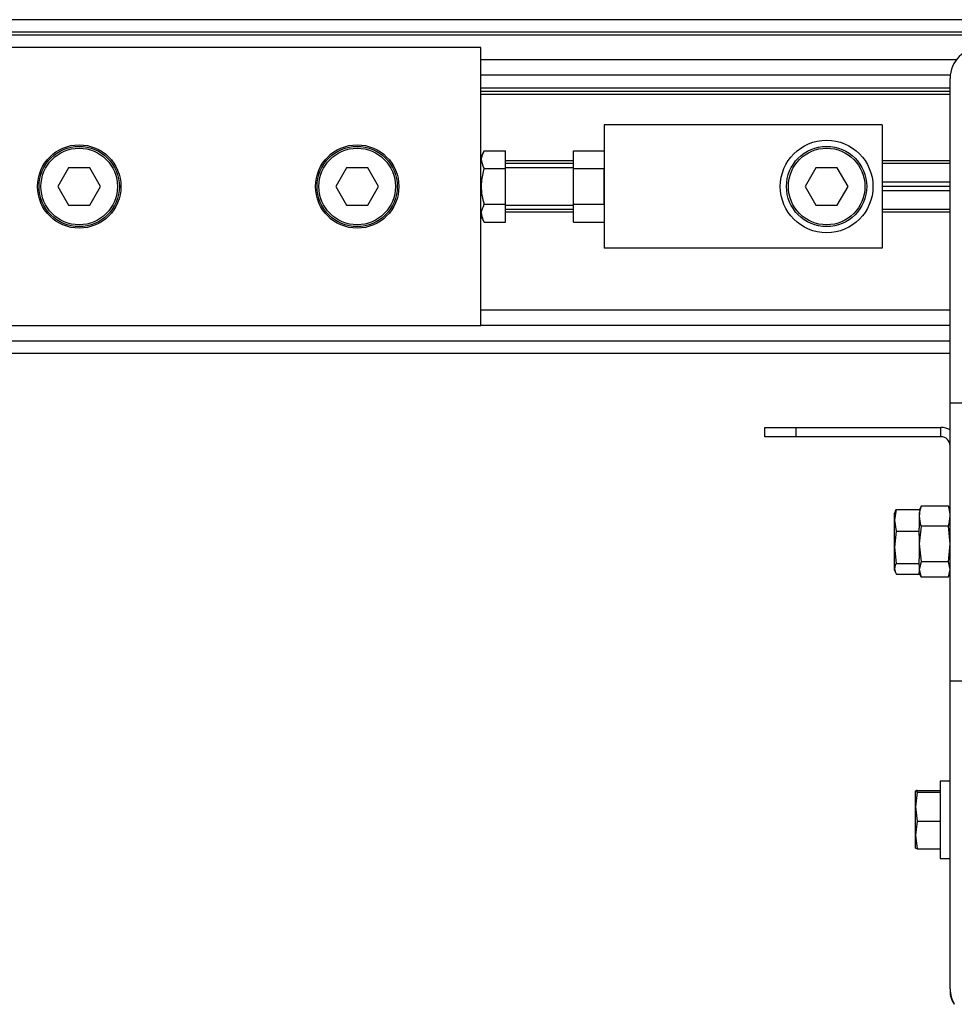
# Model space of a CAD drawing. Header units: millimetres. Extents: x 0 to 420, y 0 to 297.
# Tile 11 of 27: x 87 to 120, y 219 to 254. Entities that reach past the tile are written whole.
import ezdxf

# ---------------------------------------------------------------- set-up
doc = ezdxf.new("R2010")
doc.units = ezdxf.units.MM

msp = doc.modelspace()

# ---------------------------------------------------------------- linework, layer by layer
at = {"color": 7, "linetype": 'Continuous', "lineweight": 25}
for p, q in [((217.7473, 253.9935), (62.2527, 253.9935)), ((211.6386, 253.5492), (68.3614, 253.5492)), ((208.8619, 253.4382), (71.1381, 253.4382)), ((103.3477, 252.9939), (69.061, 252.9939)), ((103.3477, 248.7151), (103.3477, 252.9939)), ((120.4521, 252.5496), (103.3477, 252.5496)), ((120.2355, 251.9943), (103.3477, 251.9943)), ((120.23, 240.2211), (120.23, 251.8832)), ((120.23, 251.5278), (103.3477, 251.5278)), ((120.23, 251.4167), (103.3477, 251.4167)), ((120.23, 251.3057), (103.3477, 251.3057)), ((117.7865, 250.2172), (107.7904, 250.2172)), ((107.7904, 250.2172), (107.7904, 245.7745)), ((117.7865, 250.2172), (117.7865, 245.7745)), ((103.4766, 249.2784), (103.3477, 249.055)), ((103.4766, 249.2784), (104.2362, 249.2784)), ((104.2362, 248.6371), (104.2362, 249.2784)), ((106.6797, 249.2784), (107.7904, 249.2784)), ((106.6797, 248.6371), (106.6797, 249.2784)), ((106.6797, 248.9177), (104.2362, 248.9177)), ((120.23, 248.9177), (117.7865, 248.9177)), ((88.5241, 248.6623), (88.1394, 247.9959)), ((89.2936, 248.6623), (88.5241, 248.6623)), ((89.6784, 247.9959), (89.2936, 248.6623)), ((98.5202, 248.6623), (98.1355, 247.9959)), ((99.2897, 248.6623), (98.5202, 248.6623)), ((99.6745, 247.9959), (99.2897, 248.6623)), ((103.3477, 247.9959), (103.3477, 248.7151)), ((103.4766, 248.6371), (104.2362, 248.6371)), ((106.6797, 248.8178), (104.2362, 248.8178)), ((106.6797, 248.6623), (104.2362, 248.6623)), ((104.2362, 247.3546), (104.2362, 248.6371)), ((106.6797, 248.6371), (107.7904, 248.6371)), ((106.6797, 247.3546), (106.6797, 248.6371)), ((107.7904, 247.3546), (107.7904, 248.6371)), ((115.4025, 248.6623), (115.0178, 247.9959)), ((116.172, 248.6623), (115.4025, 248.6623)), ((116.5568, 247.9959), (116.172, 248.6623)), ((120.23, 248.8178), (117.7865, 248.8178)), ((88.1394, 247.9959), (88.5241, 247.3294)), ((89.2936, 247.3294), (89.6784, 247.9959)), ((98.1355, 247.9959), (98.5202, 247.3294)), ((99.2897, 247.3294), (99.6745, 247.9959)), ((103.3477, 247.2766), (103.3477, 247.9959)), ((115.0178, 247.9959), (115.4025, 247.3294)), ((116.172, 247.3294), (116.5568, 247.9959)), ((120.23, 248.1513), (117.7865, 248.1513)), ((120.23, 247.9959), (117.7865, 247.9959)), ((120.23, 247.8404), (117.7865, 247.8404)), ((88.5241, 247.3294), (89.2936, 247.3294)), ((98.5202, 247.3294), (99.2897, 247.3294)), ((103.3477, 242.9978), (103.3477, 247.2766)), ((103.4766, 247.3546), (104.2362, 247.3546)), ((104.2362, 246.7134), (104.2362, 247.3546)), ((104.2362, 247.3294), (106.6797, 247.3294)), ((106.6797, 247.174), (104.2362, 247.174)), ((106.6797, 246.7134), (106.6797, 247.3546)), ((106.6797, 247.3546), (107.7904, 247.3546)), ((115.4025, 247.3294), (116.172, 247.3294)), ((120.23, 247.174), (117.7865, 247.174)), ((103.3477, 246.9367), (103.4766, 246.7134)), ((106.6797, 247.074), (104.2362, 247.074)), ((120.23, 247.074), (117.7865, 247.074)), ((103.4766, 246.7134), (104.2362, 246.7134)), ((106.6797, 246.7134), (107.7904, 246.7134)), ((117.7865, 245.7745), (107.7904, 245.7745)), ((120.23, 243.5531), (103.3477, 243.5531)), ((69.061, 242.9978), (103.3477, 242.9978)), ((120.23, 242.9978), (103.3477, 242.9978)), ((68.3614, 242.4425), (120.23, 242.4425)), ((62.2527, 241.9982), (120.23, 241.9982)), ((120.23, 230.225), (120.23, 240.2211)), ((120.23, 240.2211), (123.562, 240.2211)), ((113.5659, 238.9994), (113.5659, 239.3326)), ((113.5659, 239.3326), (114.6766, 239.3326)), ((114.6766, 239.3326), (114.6766, 238.9994)), ((114.6766, 239.3326), (119.8968, 239.3326)), ((119.8968, 238.9994), (119.8968, 239.3326)), ((114.6766, 238.9994), (113.5659, 238.9994)), ((119.8968, 238.9994), (114.6766, 238.9994)), ((119.1716, 236.4567), (119.1818, 236.5021)), ((120.1674, 236.5021), (119.1818, 236.5021)), ((120.1674, 236.5021), (120.1776, 236.4567)), ((118.2885, 236.3845), (118.2307, 235.9948)), ((118.2518, 236.3063), (118.2307, 236.2483)), ((118.2307, 235.9948), (118.2307, 236.2483)), ((118.2885, 236.3845), (119.1193, 236.3845)), ((119.1649, 236.4591), (119.1193, 236.3338)), ((119.1193, 236.2761), (119.1193, 236.1414)), ((120.23, 236.3338), (120.1843, 236.4591)), ((118.2307, 235.9948), (118.2885, 235.6052)), ((118.2307, 235.0245), (118.2307, 235.9948)), ((119.1193, 236.1414), (119.1193, 235.7136)), ((118.2885, 235.6052), (118.2307, 235.0245)), ((118.2885, 235.6052), (119.1193, 235.6052)), ((119.1818, 235.7808), (119.1193, 235.1413)), ((119.1193, 235.6052), (119.1193, 235.7136)), ((119.1193, 235.4436), (119.1193, 235.6052)), ((119.1193, 235.4436), (119.1193, 235.1413)), ((120.1674, 235.7808), (119.1818, 235.7808)), ((120.23, 235.1413), (120.1674, 235.7808)), ((119.1193, 235.1413), (119.1818, 234.5018)), ((119.1193, 235.1413), (119.1193, 234.6054)), ((120.1674, 234.5018), (120.23, 235.1413)), ((118.2307, 235.0245), (118.2885, 234.4438)), ((118.2307, 234.2527), (118.2307, 235.0245)), ((118.2885, 234.4438), (119.1193, 234.4438)), ((119.1193, 234.4438), (119.1193, 234.6054)), ((119.1818, 234.5018), (119.1193, 234.2229)), ((119.1193, 234.3906), (119.1193, 234.4438)), ((119.1193, 234.3906), (119.1193, 234.2229)), ((120.1674, 234.5018), (119.1818, 234.5018)), ((120.23, 234.2229), (120.1674, 234.5018)), ((118.2307, 234.1978), (118.2307, 234.2527)), ((118.2307, 234.1978), (118.2518, 234.1399)), ((118.2885, 234.0617), (119.1193, 234.0617)), ((119.1193, 234.2229), (119.1818, 233.9441)), ((119.1193, 234.2229), (119.1193, 234.1124)), ((119.1193, 234.1124), (119.1649, 233.987)), ((119.1193, 234.0617), (119.1193, 234.1124)), ((120.1674, 233.9441), (120.23, 234.2229)), ((120.1843, 233.987), (120.23, 234.1124)), ((120.1674, 233.9441), (119.1818, 233.9441)), ((120.23, 219.1453), (120.23, 230.225)), ((120.23, 230.225), (123.562, 230.225)), ((120.23, 226.6153), (119.8745, 226.6153)), ((119.8745, 226.6153), (119.8745, 224.1455)), ((118.9864, 226.2534), (118.986, 226.2522)), ((118.986, 225.6962), (118.986, 226.251)), ((119.0437, 226.2796), (119.8745, 226.2796)), ((119.0437, 226.2225), (118.986, 225.6962)), ((119.0437, 226.2225), (119.8745, 226.2225)), ((118.986, 225.6962), (119.0437, 225.1698)), ((118.986, 224.6721), (118.986, 225.6962)), ((119.0437, 225.1698), (118.986, 224.6721)), ((119.0437, 225.1698), (119.8745, 225.1698)), ((118.986, 224.6721), (119.0437, 224.1744)), ((118.986, 224.2029), (118.986, 224.6721)), ((119.0437, 224.1744), (119.8745, 224.1744)), ((119.8745, 224.1455), (119.8745, 223.8386)), ((119.8745, 223.8386), (120.23, 223.8386)), ((120.23, 219.1453), (120.23, 219.0263)), ((120.23, 219.0263), (120.2364, 219.0263)), ((120.3248, 218.6963), (120.3192, 218.6931)), ((120.3192, 218.6931), (120.3788, 218.59))]:
    msp.add_line(p, q, dxfattribs=at)
for centre, radius in [((115.7873, 247.9959), 1.666), ((88.9089, 247.9959), 1.4994), ((88.9089, 247.9959), 1.4439), ((88.9089, 247.9959), 1.3772), ((98.905, 247.9959), 1.4994), ((98.905, 247.9959), 1.4439), ((98.905, 247.9959), 1.3772), ((115.7873, 247.9959), 1.4439), ((115.7873, 247.9959), 1.3772)]:
    msp.add_circle(centre, radius, dxfattribs=at)
for centre, radius, start, end in [((121.3406, 251.8832), 1.1107, 90, 180), ((119.8968, 238.6662), 0.6664, 60, 90), ((119.8968, 238.6662), 0.3332, 0, 90), ((121.3406, 219.1453), 1.1107, 180, 210), ((120.8964, 219.0263), 0.6664, 180, 210)]:
    msp.add_arc(centre, radius, start, end, dxfattribs=at)
for points, knots in [([(103.4766, 248.6371), (103.4249, 248.7517), (103.328, 248.9659), (103.4295, 249.1792), (103.4766, 249.2784)], [0, 0, 0, 0, 0.5347163, 1, 1, 1, 1]), ([(103.4766, 247.3546), (103.4626, 247.4061), (103.3909, 247.6687), (103.348, 248.1107), (103.4384, 248.4807), (103.4766, 248.6371)], [0, 0, 0, 0, 0.1234652, 0.6294359, 1, 1, 1, 1]), ([(103.4766, 246.7134), (103.4249, 246.8279), (103.328, 247.0422), (103.4295, 247.2554), (103.4766, 247.3546)], [0, 0, 0, 0, 0.5347163, 1, 1, 1, 1]), ([(119.1818, 236.5021), (119.1732, 236.4746), (119.136, 236.3555), (119.1266, 236.2345), (119.1193, 236.1414)], [0, 0, 0, 0, 0.2308557, 1, 1, 1, 1]), ([(120.23, 236.1414), (120.2227, 236.2345), (120.2132, 236.3555), (120.176, 236.4746), (120.1674, 236.5021)], [0, 0, 0, 0, 0.7691443, 1, 1, 1, 1]), ([(118.258, 236.3041), (118.2605, 236.3179), (118.2653, 236.3449), (118.2809, 236.3715), (118.2885, 236.3845)], [0, 0, 0, 0, 0.5115217, 1, 1, 1, 1]), ([(119.1193, 236.1414), (119.1304, 236.0253), (119.1421, 235.9044), (119.1803, 235.7855), (119.1818, 235.7808)], [0, 0, 0, 0, 0.96033739, 1, 1, 1, 1]), ([(120.1674, 235.7808), (120.1689, 235.7855), (120.2072, 235.9044), (120.2188, 236.0253), (120.23, 236.1414)], [0, 0, 0, 0, 0.03966261, 1, 1, 1, 1]), ([(118.2885, 234.4438), (118.2814, 234.4308), (118.2469, 234.3677), (118.2379, 234.3036), (118.2307, 234.2527)], [0, 0, 0, 0, 0.2061857, 1, 1, 1, 1]), ([(118.2307, 234.2527), (118.2408, 234.192), (118.2514, 234.128), (118.2866, 234.065), (118.2885, 234.0617)], [0, 0, 0, 0, 0.9470257, 1, 1, 1, 1]), ([(119.0437, 226.2796), (119.0366, 226.2777), (119.0021, 226.2682), (118.9931, 226.2586), (118.986, 226.251)], [0, 0, 0, 0, 0.2061857, 1, 1, 1, 1]), ([(118.986, 226.251), (118.996, 226.242), (119.0066, 226.2324), (119.0419, 226.223), (119.0437, 226.2225)], [0, 0, 0, 0, 0.9470257, 1, 1, 1, 1]), ([(119.0437, 224.1744), (119.0419, 224.1749), (119.0066, 224.1843), (118.996, 224.1939), (118.986, 224.2029)], [0, 0, 0, 0, 0.0529743, 1, 1, 1, 1])]:
    msp.add_open_spline(points, degree=3, knots=knots, dxfattribs=at)

doc.saveas('drawing.dxf')
